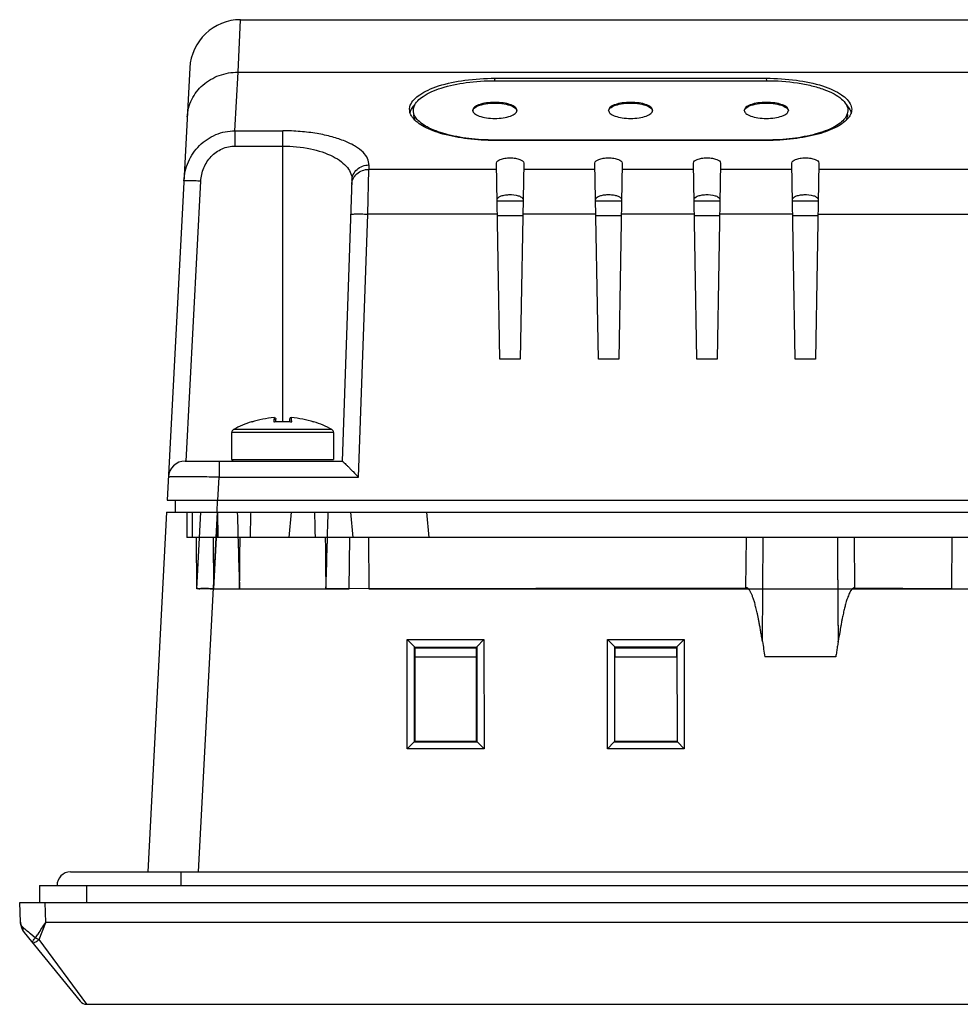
# Model space of a CAD drawing. Header units: inches. Extents: x 0 to 39, y 0 to 27.6.
# Tile 7 of 25: x 11.1 to 13.3, y 21.1 to 23.4. Entities that reach past the tile are written whole.
import ezdxf

# ---------------------------------------------------------------- set-up
doc = ezdxf.new("R2010")
doc.units = ezdxf.units.IN
doc.header["$LTSCALE"] = 2.143701
doc.header["$MEASUREMENT"] = 0
doc.layers.add('PRT0001-SHAPE', color=7, linetype='CONTINUOUS')

msp = doc.modelspace()

# ---------------------------------------------------------------- linework, layer by layer
at = {"layer": 'PRT0001-SHAPE', "color": 7, "linetype": 'CONTINUOUS'}
for p, q in [((11.598599, 23.292267), (11.604555, 23.414052)), ((11.604555, 23.414052), (13.387566, 23.413955)), ((11.486607, 23.302123), (11.434082, 22.299878)), ((11.591478, 23.156395), (11.598599, 23.292267)), ((11.598599, 23.292267), (13.297969, 23.292267)), ((12.194332, 23.27258), (12.824253, 23.27258)), ((12.194386, 23.27258), (12.194402, 23.27609)), ((12.194413, 23.278234), (12.824181, 23.278229)), ((12.824181, 23.278229), (12.824203, 23.27258)), ((11.591478, 23.156395), (11.591478, 23.121105)), ((11.591478, 23.156395), (11.702206, 23.156395)), ((11.702206, 22.480983), (11.702206, 23.156395)), ((12.824253, 23.134871), (12.194332, 23.134871)), ((12.82415, 23.133921), (12.19444, 23.133917)), ((11.591478, 23.121105), (11.702206, 23.121105)), ((11.899324, 22.963124), (11.901767, 23.066934)), ((11.90201, 23.077105), (11.901767, 23.066934)), ((12.198438, 23.066935), (11.901767, 23.066934)), ((12.206143, 22.62665), (12.198208, 23.081243)), ((12.261321, 23.081229), (12.253387, 22.62665)), ((12.426784, 23.066935), (12.261089, 23.066935)), ((12.434489, 22.62665), (12.426554, 23.081243)), ((12.489668, 23.081242), (12.481733, 22.62665)), ((12.65513, 23.066935), (12.489426, 23.066935)), ((12.662836, 22.62665), (12.654901, 23.081243)), ((12.718015, 23.081242), (12.71008, 22.62665)), ((12.883477, 23.066935), (12.717773, 23.066935)), ((12.891182, 22.62665), (12.883247, 23.081243)), ((12.946361, 23.081242), (12.938426, 22.62665)), ((13.305838, 23.066934), (12.946119, 23.066935)), ((11.862748, 23.041815), (11.840001, 22.39043)), ((11.47818, 22.39043), (11.512199, 23.03956)), ((12.199737, 22.993607), (12.259792, 22.993607)), ((12.428084, 22.993607), (12.488138, 22.993607)), ((12.65643, 22.993607), (12.716485, 22.993607)), ((12.884777, 22.993607), (12.944831, 22.993607)), ((11.87802, 22.35312), (11.899324, 22.963124)), ((12.200268, 22.963124), (11.899324, 22.963124)), ((12.259188, 22.959003), (12.200341, 22.959003)), ((12.428614, 22.963124), (12.259261, 22.963124)), ((12.487534, 22.959003), (12.428688, 22.959003)), ((12.656961, 22.963124), (12.487607, 22.963124)), ((12.715881, 22.959003), (12.657034, 22.959003)), ((12.885307, 22.963124), (12.715953, 22.963124)), ((12.944227, 22.959003), (12.885381, 22.959003)), ((12.9443, 22.963124), (13.30886, 22.963124)), ((12.253387, 22.62665), (12.206143, 22.62665)), ((12.481733, 22.62665), (12.434489, 22.62665)), ((12.71008, 22.62665), (12.662836, 22.62665)), ((12.938426, 22.62665), (12.891182, 22.62665)), ((11.630116, 22.481572), (11.630249, 22.480838)), ((11.682172, 22.486839), (11.682173, 22.487229)), ((11.682191, 22.489889), (11.682173, 22.487219)), ((11.682255, 22.480702), (11.682182, 22.485964)), ((11.682191, 22.491097), (11.682191, 22.489889)), ((11.683396, 22.480983), (11.682268, 22.4806)), ((11.686458, 22.480983), (11.686458, 22.487489)), ((11.717954, 22.487489), (11.717954, 22.480983)), ((11.721015, 22.480983), (11.722157, 22.4806)), ((11.722148, 22.490621), (11.722151, 22.490914)), ((11.722238, 22.487539), (11.722175, 22.489794)), ((11.72222, 22.483812), (11.722197, 22.481241)), ((11.72222, 22.484153), (11.722238, 22.487539)), ((11.72222, 22.483812), (11.72222, 22.484153)), ((11.774266, 22.481318), (11.77428, 22.481577)), ((11.774266, 22.481233), (11.774266, 22.481318)), ((11.774266, 22.480693), (11.774266, 22.481233)), ((11.584095, 22.394367), (11.584095, 22.456685)), ((11.820316, 22.456685), (11.584095, 22.456685)), ((11.814919, 22.463584), (11.588184, 22.46359)), ((11.816227, 22.46359), (11.814919, 22.463584)), ((11.820316, 22.456685), (11.820316, 22.394367)), ((11.476189, 22.39043), (11.840051, 22.39043)), ((11.554821, 22.39043), (11.554821, 22.35312)), ((11.584095, 22.394367), (11.820316, 22.394367)), ((11.552034, 22.299878), (11.554821, 22.35312)), ((11.554821, 22.35312), (11.87802, 22.35312)), ((11.434082, 22.299878), (17.52151, 22.299878)), ((11.452323, 22.299878), (11.452323, 22.272319)), ((11.550505, 22.272319), (11.550583, 22.299878)), ((11.432638, 22.272319), (11.388896, 21.437674)), ((11.432638, 22.272319), (17.522955, 22.272319)), ((11.479366, 22.272317), (11.479882, 22.213266)), ((11.479624, 22.272319), (17.475969, 22.272319)), ((11.491828, 22.27232), (11.492343, 22.213264)), ((11.511486, 22.272319), (11.502159, 22.094361)), ((11.506848, 21.437674), (11.55059, 22.272319)), ((11.550802, 22.272319), (11.541502, 22.094361)), ((11.550404, 22.213266), (11.550766, 22.272317)), ((11.550881, 22.272319), (11.551396, 22.213264)), ((11.721891, 22.272319), (11.716724, 22.213264)), ((11.859686, 22.272319), (11.864853, 22.213264)), ((12.042018, 22.213264), (12.036851, 22.272319)), ((17.475968, 22.213264), (11.479624, 22.213264)), ((11.501744, 22.213264), (11.502159, 22.094362)), ((11.541114, 22.213264), (11.541502, 22.094362)), ((11.85668, 22.094361), (11.857717, 22.213264)), ((11.901025, 22.213264), (11.902062, 22.094361)), ((12.776889, 22.095935), (12.778014, 22.213265)), ((12.815288, 21.971656), (12.816957, 22.213264)), ((13.027972, 22.213265), (13.029097, 22.095934)), ((13.254668, 22.213264), (13.25363, 22.094361)), ((11.541502, 22.094361), (11.85668, 22.094361)), ((12.776889, 22.095934), (11.802496, 22.094361)), ((11.902062, 22.094361), (13.533158, 22.094361)), ((13.25363, 22.094361), (13.029098, 22.095933)), ((11.990988, 21.723375), (11.991175, 21.976336)), ((11.991159, 21.97634), (12.16916, 21.976338)), ((12.008076, 21.959458), (11.991159, 21.97634)), ((12.152241, 21.959458), (12.169143, 21.976333)), ((12.169143, 21.976333), (12.169345, 21.723371)), ((12.455556, 21.723372), (12.455758, 21.97633)), ((12.45575, 21.976332), (12.633725, 21.97634)), ((12.455758, 21.97633), (12.472643, 21.959458)), ((12.633725, 21.97634), (12.616808, 21.959458)), ((12.633709, 21.976336), (12.633896, 21.723375)), ((12.990731, 21.97175), (12.990821, 21.972737)), ((12.990802, 21.970201), (12.990731, 21.971235)), ((12.00786, 21.739391), (12.008074, 21.959458)), ((12.008074, 21.959458), (12.008089, 21.958562)), ((12.008088, 21.958562), (12.152229, 21.958562)), ((12.009138, 21.936493), (12.009159, 21.957492)), ((12.009159, 21.957492), (12.151158, 21.957492)), ((12.151158, 21.957492), (12.151179, 21.936493)), ((12.152228, 21.958562), (12.152242, 21.959458)), ((12.152242, 21.959458), (12.152457, 21.739391)), ((12.472427, 21.739391), (12.472641, 21.959458)), ((12.472641, 21.959458), (12.472656, 21.958562)), ((12.616796, 21.958562), (12.472655, 21.958562)), ((12.472656, 21.958562), (12.473726, 21.957492)), ((12.473705, 21.936493), (12.473726, 21.957492)), ((12.473726, 21.957492), (12.615725, 21.957492)), ((12.615725, 21.957492), (12.615745, 21.936493)), ((12.616795, 21.958562), (12.616809, 21.959458)), ((12.616809, 21.959458), (12.617024, 21.739391)), ((12.008691, 21.936493), (12.0085, 21.740031)), ((12.008691, 21.936493), (12.151625, 21.936493)), ((12.151817, 21.740031), (12.151625, 21.936493)), ((12.473258, 21.936493), (12.616192, 21.936493)), ((12.985352, 21.936493), (12.820634, 21.936493)), ((11.991004, 21.723382), (12.00696, 21.739375)), ((12.00696, 21.739375), (12.00786, 21.739391)), ((12.00696, 21.739375), (12.153356, 21.739375)), ((12.00786, 21.739391), (12.0085, 21.740031)), ((12.151817, 21.740031), (12.0085, 21.740031)), ((12.151817, 21.740031), (12.152457, 21.739391)), ((12.152457, 21.739391), (12.153356, 21.739375)), ((12.153356, 21.739375), (12.169337, 21.723375)), ((12.455573, 21.72338), (12.471527, 21.739375)), ((12.471527, 21.739375), (12.472427, 21.739391)), ((12.471527, 21.739375), (12.617923, 21.739375)), ((12.616384, 21.740031), (12.473067, 21.740031)), ((12.617024, 21.739391), (12.617923, 21.739375)), ((12.617923, 21.739375), (12.633879, 21.723382)), ((12.169337, 21.723375), (11.991004, 21.723382)), ((12.633879, 21.723382), (12.455573, 21.72338)), ((11.21008, 21.437674), (17.745513, 21.437674)), ((11.465985, 21.437674), (11.465985, 21.406178)), ((11.137911, 21.406178), (11.137911, 21.366807)), ((11.137911, 21.406178), (17.817681, 21.406178)), ((11.248102, 21.366807), (11.248131, 21.406178)), ((11.093574, 21.320854), (11.091969, 21.366807)), ((11.091969, 21.366807), (17.863623, 21.366807)), ((11.152603, 21.320567), (11.150989, 21.366807)), ((11.137295, 21.281004), (11.152603, 21.320567)), ((17.802989, 21.320567), (11.152603, 21.320567)), ((11.102375, 21.297389), (11.232105, 21.137853)), ((11.117029, 21.294664), (11.129027, 21.284736)), ((11.247378, 21.130587), (11.137295, 21.281004)), ((11.247378, 21.130587), (17.708214, 21.130587))]:
    msp.add_line(p, q, dxfattribs=at)
for centre, radius, start, end in [((11.604556, 23.295941), 0.11811, 90.00111, 177), ((12.958084, 23.273254), 0.763687, 179.626371, 179.78718), ((12.021451, 23.20608), 0.025068, 180.010931, 185.225128), ((12.022249, 23.206156), 0.025869, 185.231835, 189.820721), ((11.702206, 22.255587), 0.237205, 107.692797, 118.730261), ((11.631339, 22.47783), 0.003937, 68.331773, 108.104765), ((11.702206, 22.255587), 0.236359, 94.852706, 107.73811), ((11.808928, 22.487739), 0.126758, 180.406968, 180.802078), ((11.702206, 22.255587), 0.225994, 84.932428, 95.06768), ((11.755894, 22.491269), 0.033753, 181.09965, 181.758114), ((11.701571, 22.482515), 0.020665, 354.964641, 356.465387), ((11.744686, 22.49093), 0.022539, 181.771232, 182.888365), ((11.702206, 22.255587), 0.236359, 72.24896, 85.156284), ((11.773072, 22.47783), 0.003937, 91.634329, 111.635979), ((11.702206, 22.255587), 0.237205, 61.269739, 72.311117), ((11.591969, 22.456685), 0.007874, 118.730261, 180), ((11.812442, 22.456685), 0.007874, 0, 61.269739), ((11.476188, 22.351059), 0.03937, 89.999512, 177), ((11.588032, 22.394367), 0.003937, 180, 270), ((80.09383, 22.567785), 67.105728, 180.30269625, 180.51023216), ((73.438177, 22.518868), 60.449827, 180.28965962, 180.51764302), ((17.074191, 22.602655), 4.305408, 188.427624, 188.900959), ((11.21008, 21.406178), 0.031496, 90, 180), ((11.13292, 21.322228), 0.03937, 182, 219.117243), ((12.09511, 22.48878), 1.543512, 229.855335, 230.205141), ((13.688779, 24.397598), 4.030148, 230.165903, 230.347637), ((11.163028, 21.350212), 0.073778, 242.557868, 243.685344), ((11.169107, 21.362614), 0.08759, 243.717183, 247.701704), ((11.16891, 21.361947), 0.086898, 247.654672, 248.664981), ((11.247378, 21.150272), 0.019685, 219.117065, 270)]:
    msp.add_arc(centre, radius, start, end, dxfattribs=at)
for start_param, end_param in [(-4.25367515, -4.16429752), (-2.11888779, -2.02951016)]:
    msp.add_ellipse((11.702206, 23.279159), major_axis=(0, 2.273827), ratio=0.05167608, start_param=start_param, end_param=end_param, dxfattribs=at)
for points, knots in [([(11.48065, 23.188458), (11.481378, 23.202343), (11.488765, 23.230386), (11.515643, 23.264832), (11.554062, 23.287343), (11.583763, 23.29237), (11.598599, 23.292267)], [0, 0, 0, 0, 0.24197035, 0.48857105, 0.74179821, 1, 1, 1, 1]), ([(11.998157, 23.215514), (12.001998, 23.225774), (12.016677, 23.239201), (12.040326, 23.25199), (12.075134, 23.264982), (12.127132, 23.27533), (12.171236, 23.278239), (12.194525, 23.278233)], [0, 0, 0, 0, 0.15390207, 0.25813683, 0.38103954, 0.6728355, 1, 1, 1, 1]), ([(12.007016, 23.21282), (12.010603, 23.222624), (12.024659, 23.235476), (12.047307, 23.247542), (12.080514, 23.259925), (12.13007, 23.269918), (12.172117, 23.27258), (12.194332, 23.27258)], [0, 0, 0, 0, 0.15374774, 0.25840871, 0.38147819, 0.67281802, 1, 1, 1, 1]), ([(12.824079, 23.278232), (12.847366, 23.278238), (12.891463, 23.275327), (12.943454, 23.26498), (12.978257, 23.25199), (13.001905, 23.239202), (13.016583, 23.225778), (13.020426, 23.215519)], [0, 0, 0, 0, 0.32715911, 0.6189495, 0.74185181, 0.84608864, 1, 1, 1, 1]), ([(12.824253, 23.27258), (12.848424, 23.27258), (12.883784, 23.270209), (12.928256, 23.261731), (12.956752, 23.253421), (12.980339, 23.243299), (12.998247, 23.23167), (13.010098, 23.218656), (13.013229, 23.208363), (13.013229, 23.203726)], [0, 0, 0, 0, 0.34003705, 0.49608453, 0.636254, 0.75683033, 0.85592409, 0.93476533, 1, 1, 1, 1]), ([(11.997817, 23.196586), (11.997974, 23.19786), (11.999029, 23.203209), (12.001619, 23.208178), (12.004043, 23.211549)], [0, 0, 0, 0, 0.23623262, 1, 1, 1, 1]), ([(12.011831, 23.185856), (12.010796, 23.18726), (12.007308, 23.192609), (12.005355, 23.199075), (12.005355, 23.203726)], [0, 0, 0, 0, 0.27267685, 1, 1, 1, 1]), ([(12.245513, 23.203726), (12.245513, 23.206436), (12.242417, 23.210767), (12.236617, 23.21441), (12.227439, 23.218389), (12.213132, 23.221522), (12.194334, 23.222827), (12.175535, 23.221523), (12.161227, 23.21839), (12.152048, 23.214411), (12.146247, 23.210768), (12.143151, 23.206436), (12.143151, 23.203726)], [0, 0, 0, 0, 0.07065546, 0.12039928, 0.18089355, 0.32936364, 0.49998174, 0.67060149, 0.81908521, 0.8795877, 0.92934004, 1, 1, 1, 1]), ([(12.143151, 23.203726), (12.143151, 23.201015), (12.146246, 23.196684), (12.152046, 23.193041), (12.161224, 23.189062), (12.175531, 23.185929), (12.19433, 23.184624), (12.213128, 23.185928), (12.227437, 23.189061), (12.236615, 23.19304), (12.242417, 23.196683), (12.245513, 23.201015), (12.245513, 23.203726)], [0, 0, 0, 0, 0.07065546, 0.12039928, 0.18089355, 0.32936364, 0.49998174, 0.67060149, 0.81908521, 0.8795877, 0.92934004, 1, 1, 1, 1]), ([(12.143214, 23.202812), (12.143358, 23.203865), (12.145502, 23.209202), (12.151021, 23.212102), (12.155163, 23.213896)], [0, 0, 0, 0, 0.19060993, 1, 1, 1, 1]), ([(12.155163, 23.213896), (12.160722, 23.216303), (12.173736, 23.219528), (12.1942, 23.221078), (12.214689, 23.219565), (12.227735, 23.216365), (12.233322, 23.213972)], [0, 0, 0, 0, 0.22822253, 0.49947602, 0.77100684, 1, 1, 1, 1]), ([(12.233322, 23.213972), (12.235, 23.213254), (12.239885, 23.210877), (12.244937, 23.206546), (12.245449, 23.202812)], [0, 0, 0, 0, 0.32619167, 1, 1, 1, 1]), ([(12.560473, 23.203726), (12.560473, 23.206436), (12.557378, 23.210767), (12.551578, 23.21441), (12.5424, 23.218389), (12.528093, 23.221522), (12.509294, 23.222827), (12.490495, 23.221523), (12.476187, 23.21839), (12.467008, 23.214411), (12.461207, 23.210768), (12.458111, 23.206436), (12.458111, 23.203726)], [0, 0, 0, 0, 0.07065546, 0.12039928, 0.18089355, 0.32936364, 0.49998174, 0.67060149, 0.81908521, 0.8795877, 0.92934004, 1, 1, 1, 1]), ([(12.458111, 23.203726), (12.458111, 23.201015), (12.461207, 23.196684), (12.467007, 23.193041), (12.476185, 23.189062), (12.490492, 23.185929), (12.50929, 23.184624), (12.528089, 23.185928), (12.542397, 23.189061), (12.551576, 23.19304), (12.557377, 23.196683), (12.560473, 23.201015), (12.560473, 23.203726)], [0, 0, 0, 0, 0.07065546, 0.12039928, 0.18089355, 0.32936364, 0.49998174, 0.67060149, 0.81908521, 0.8795877, 0.92934004, 1, 1, 1, 1]), ([(12.458174, 23.202812), (12.458319, 23.203865), (12.460462, 23.209202), (12.465981, 23.212102), (12.470124, 23.213896)], [0, 0, 0, 0, 0.19060993, 1, 1, 1, 1]), ([(12.470124, 23.213896), (12.475683, 23.216303), (12.488696, 23.219528), (12.509161, 23.221078), (12.529649, 23.219565), (12.542696, 23.216365), (12.548283, 23.213972)], [0, 0, 0, 0, 0.22822253, 0.49947602, 0.77100684, 1, 1, 1, 1]), ([(12.548283, 23.213972), (12.549961, 23.213254), (12.554846, 23.210877), (12.559897, 23.206546), (12.56041, 23.202812)], [0, 0, 0, 0, 0.32619167, 1, 1, 1, 1]), ([(12.875434, 23.203726), (12.875434, 23.206436), (12.872338, 23.210767), (12.866538, 23.21441), (12.85736, 23.218389), (12.843053, 23.221522), (12.824255, 23.222827), (12.805456, 23.221523), (12.791148, 23.21839), (12.781969, 23.214411), (12.776168, 23.210768), (12.773072, 23.206436), (12.773072, 23.203726)], [0, 0, 0, 0, 0.07065546, 0.12039928, 0.18089355, 0.32936364, 0.49998174, 0.67060149, 0.81908521, 0.8795877, 0.92934004, 1, 1, 1, 1]), ([(12.773072, 23.203726), (12.773072, 23.201015), (12.776167, 23.196684), (12.781968, 23.193041), (12.791145, 23.189062), (12.805452, 23.185929), (12.824251, 23.184624), (12.84305, 23.185928), (12.857358, 23.189061), (12.866537, 23.19304), (12.872338, 23.196683), (12.875434, 23.201015), (12.875434, 23.203726)], [0, 0, 0, 0, 0.07065546, 0.12039928, 0.18089355, 0.32936364, 0.49998174, 0.67060149, 0.81908521, 0.8795877, 0.92934004, 1, 1, 1, 1]), ([(12.773135, 23.202812), (12.77328, 23.203865), (12.775423, 23.209202), (12.780942, 23.212102), (12.785084, 23.213896)], [0, 0, 0, 0, 0.19060993, 1, 1, 1, 1]), ([(12.785084, 23.213896), (12.790643, 23.216303), (12.803657, 23.219528), (12.824121, 23.221078), (12.84461, 23.219565), (12.857657, 23.216365), (12.863244, 23.213972)], [0, 0, 0, 0, 0.22822253, 0.49947602, 0.77100684, 1, 1, 1, 1]), ([(12.863244, 23.213972), (12.864921, 23.213254), (12.869806, 23.210877), (12.874858, 23.206546), (12.875371, 23.202812)], [0, 0, 0, 0, 0.32619167, 1, 1, 1, 1]), ([(13.013229, 23.203726), (13.013229, 23.202217), (13.012648, 23.19581), (13.009657, 23.189795), (13.006755, 23.185857)], [0, 0, 0, 0, 0.23573828, 1, 1, 1, 1]), ([(13.014133, 23.212108), (13.015042, 23.210883), (13.01818, 23.206195), (13.020251, 23.200718), (13.020762, 23.196628)], [0, 0, 0, 0, 0.27008179, 1, 1, 1, 1]), ([(12.003356, 23.187344), (12.002796, 23.188093), (12.000753, 23.191002), (11.999076, 23.194181), (11.998157, 23.196634)], [0, 0, 0, 0, 0.26309399, 1, 1, 1, 1]), ([(12.194607, 23.133918), (12.173366, 23.133911), (12.132765, 23.13633), (12.077095, 23.146488), (12.033249, 23.162119), (12.010176, 23.178226), (12.003356, 23.187344)], [0, 0, 0, 0, 0.31363328, 0.59920524, 0.83187637, 1, 1, 1, 1]), ([(12.005355, 23.19456), (12.005355, 23.19339), (12.005696, 23.188535), (12.007451, 23.183837), (12.009266, 23.18063)], [0, 0, 0, 0, 0.24085962, 1, 1, 1, 1]), ([(12.194332, 23.134871), (12.174056, 23.134871), (12.135329, 23.137079), (12.082219, 23.146913), (12.040438, 23.161821), (12.01828, 23.177105), (12.011831, 23.185856)], [0, 0, 0, 0, 0.31374308, 0.59889767, 0.83179003, 1, 1, 1, 1]), ([(13.015232, 23.18735), (13.008415, 23.178232), (12.985343, 23.162123), (12.941499, 23.146491), (12.885829, 23.136331), (12.845228, 23.133912), (12.823986, 23.133918)], [0, 0, 0, 0, 0.16811487, 0.400782, 0.68635752, 1, 1, 1, 1]), ([(13.006755, 23.185857), (13.000306, 23.177106), (12.978148, 23.161822), (12.936367, 23.146913), (12.883256, 23.137079), (12.844529, 23.134871), (12.824253, 23.134871)], [0, 0, 0, 0, 0.16820767, 0.40109925, 0.68625483, 1, 1, 1, 1]), ([(13.009317, 23.180628), (13.00995, 23.181746), (13.012118, 23.186087), (13.013229, 23.190991), (13.013229, 23.19456)], [0, 0, 0, 0, 0.26470007, 1, 1, 1, 1]), ([(13.020429, 23.19664), (13.020132, 23.195846), (13.018749, 23.192568), (13.016854, 23.189519), (13.015232, 23.18735)], [0, 0, 0, 0, 0.23844471, 1, 1, 1, 1]), ([(11.472883, 23.040246), (11.473676, 23.055374), (11.480795, 23.085634), (11.506972, 23.124068), (11.545566, 23.15025), (11.576287, 23.15643), (11.591478, 23.156395)], [0, 0, 0, 0, 0.24968444, 0.4994759, 0.74962093, 1, 1, 1, 1]), ([(11.90201, 23.077105), (11.902193, 23.082172), (11.899763, 23.093377), (11.888306, 23.108202), (11.870227, 23.121557), (11.845784, 23.133245), (11.815711, 23.143164), (11.780833, 23.150679), (11.742451, 23.155335), (11.715802, 23.156391), (11.702206, 23.156395)], [0, 0, 0, 0, 0.06619287, 0.14347975, 0.23958343, 0.35743152, 0.49575971, 0.65222681, 0.82247544, 1, 1, 1, 1]), ([(11.5122, 23.039559), (11.51275, 23.050045), (11.51752, 23.070906), (11.53461, 23.097863), (11.560375, 23.116551), (11.581216, 23.121104), (11.591478, 23.121104)], [0, 0, 0, 0, 0.25280563, 0.50389292, 0.75291612, 1, 1, 1, 1]), ([(11.702206, 23.121105), (11.723754, 23.121105), (11.76386, 23.117296), (11.809882, 23.102883), (11.837796, 23.085878), (11.852207, 23.072367), (11.861084, 23.057533), (11.862923, 23.046828), (11.862748, 23.041815)], [0, 0, 0, 0, 0.33348745, 0.61953403, 0.73684136, 0.83676805, 0.92237233, 1, 1, 1, 1]), ([(12.198212, 23.081243), (12.198196, 23.085349), (12.20689, 23.09047), (12.217723, 23.092932), (12.229782, 23.093975), (12.241838, 23.092927), (12.252661, 23.090464), (12.261343, 23.08533), (12.261317, 23.08123)], [0, 0, 0, 0, 0.17371366, 0.32368146, 0.50018196, 0.67664286, 0.82650589, 1, 1, 1, 1]), ([(12.426558, 23.081243), (12.426543, 23.085347), (12.43523, 23.090467), (12.446057, 23.09293), (12.458111, 23.093974), (12.470165, 23.09293), (12.480992, 23.090467), (12.489678, 23.085347), (12.489662, 23.081243)], [0, 0, 0, 0, 0.17365352, 0.32355868, 0.50000578, 0.67645444, 0.8263589, 1, 1, 1, 1]), ([(12.654905, 23.081243), (12.654889, 23.085347), (12.663576, 23.090467), (12.674404, 23.09293), (12.686457, 23.093974), (12.698511, 23.09293), (12.709338, 23.090467), (12.718024, 23.085347), (12.718009, 23.081243)], [0, 0, 0, 0, 0.17365352, 0.32355868, 0.50000578, 0.67645444, 0.8263589, 1, 1, 1, 1]), ([(12.883251, 23.081243), (12.883236, 23.085347), (12.891923, 23.090467), (12.90275, 23.09293), (12.914804, 23.093974), (12.926858, 23.09293), (12.937685, 23.090467), (12.946371, 23.085347), (12.946355, 23.081243)], [0, 0, 0, 0, 0.17365352, 0.32355868, 0.50000578, 0.67645444, 0.8263589, 1, 1, 1, 1]), ([(11.862393, 23.031644), (11.862556, 23.036327), (11.864929, 23.045825), (11.876728, 23.061483), (11.892024, 23.066986), (11.901767, 23.066934)], [0, 0, 0, 0, 0.24396109, 0.49272981, 1, 1, 1, 1]), ([(11.862748, 23.041815), (11.862905, 23.04631), (11.865182, 23.055781), (11.876849, 23.071549), (11.892283, 23.077131), (11.90201, 23.077105)], [0, 0, 0, 0, 0.23461647, 0.49261597, 1, 1, 1, 1]), ([(11.512199, 23.03956), (11.507381, 23.039812), (11.500212, 23.040146), (11.490969, 23.040459), (11.484789, 23.040632), (11.479891, 23.040637), (11.475997, 23.04072), (11.474296, 23.040416), (11.472895, 23.040481), (11.472883, 23.040246)], [0, 0, 0, 0, 0.36754481, 0.54626422, 0.70591735, 0.83530092, 0.92839495, 0.98209062, 1, 1, 1, 1]), ([(12.199686, 22.996551), (12.199566, 23.000162), (12.206881, 23.005046), (12.216438, 23.007474), (12.230661, 23.009094), (12.244491, 23.007763), (12.25535, 23.003392), (12.258846, 23.000165), (12.259503, 22.998491)], [0, 0, 0, 0, 0.16320693, 0.30330032, 0.47157368, 0.79918396, 0.91871834, 1, 1, 1, 1]), ([(12.428033, 22.996539), (12.427917, 22.999748), (12.433914, 23.004356), (12.442291, 23.00692), (12.451878, 23.008455), (12.462095, 23.008611), (12.471852, 23.007425), (12.479897, 23.005129), (12.484349, 23.002669), (12.485896, 23.001212)], [0, 0, 0, 0, 0.152232, 0.27960161, 0.43583007, 0.6041586, 0.76449812, 0.89928105, 1, 1, 1, 1]), ([(12.656379, 22.996539), (12.656249, 23.000146), (12.66356, 23.005042), (12.673113, 23.00747), (12.687339, 23.009096), (12.701175, 23.007765), (12.712041, 23.003394), (12.715538, 23.000166), (12.716195, 22.998491)], [0, 0, 0, 0, 0.16307025, 0.30312278, 0.47140188, 0.79911564, 0.91869781, 1, 1, 1, 1]), ([(12.884726, 22.996539), (12.884596, 23.000146), (12.891906, 23.005042), (12.901459, 23.00747), (12.915686, 23.009096), (12.929522, 23.007765), (12.940387, 23.003394), (12.943885, 23.000166), (12.944542, 22.998491)], [0, 0, 0, 0, 0.16307025, 0.30312278, 0.47140188, 0.79911564, 0.91869781, 1, 1, 1, 1]), ([(11.859976, 22.962441), (11.859986, 22.962726), (11.861459, 22.962887), (11.863296, 22.963219), (11.867115, 22.963374), (11.871855, 22.963518), (11.877771, 22.963551), (11.887024, 22.963483), (11.89431, 22.963297), (11.899322, 22.963123)], [0, 0, 0, 0, 0.02168322, 0.07909787, 0.17159482, 0.29555886, 0.4464948, 0.61878336, 1, 1, 1, 1]), ([(11.682191, 22.491099), (11.683104, 22.491253), (11.685383, 22.49085), (11.686458, 22.488625), (11.686458, 22.487489)], [0, 0, 0, 0, 0.44899095, 1, 1, 1, 1]), ([(11.722163, 22.491102), (11.721266, 22.491246), (11.719014, 22.490834), (11.717954, 22.488624), (11.717954, 22.487489)], [0, 0, 0, 0, 0.44440538, 1, 1, 1, 1]), ([(11.840051, 22.39043), (11.840233, 22.39043), (11.840714, 22.389992), (11.841636, 22.389322), (11.842977, 22.388095), (11.845459, 22.38583), (11.849179, 22.382249), (11.854184, 22.377326), (11.859749, 22.371766), (11.867779, 22.363657), (11.873896, 22.357385), (11.87802, 22.35312)], [0, 0, 0, 0, 0.01022131, 0.03290917, 0.06698166, 0.11106318, 0.22289662, 0.35726917, 0.50661886, 0.66587392, 1, 1, 1, 1]), ([(11.554821, 22.35312), (11.54716, 22.353253), (11.532117, 22.353489), (11.510281, 22.353756), (11.49015, 22.353925), (11.472514, 22.353985), (11.459676, 22.353954), (11.451168, 22.353852), (11.446199, 22.353776), (11.442397, 22.353622), (11.439382, 22.353581), (11.43804, 22.353275), (11.436881, 22.353323), (11.436872, 22.35312)], [0, 0, 0, 0, 0.19480007, 0.38246988, 0.55520764, 0.70660518, 0.83093453, 0.88135509, 0.92332466, 0.95642375, 0.98031342, 0.9948401, 1, 1, 1, 1]), ([(11.550865, 22.272317), (11.550727, 22.265763), (11.550505, 22.252647), (11.550671, 22.232962), (11.55045, 22.219833), (11.550311, 22.213266)], [0, 0, 0, 0, 0.33303409, 0.66632182, 1, 1, 1, 1]), ([(11.627099, 22.213264), (11.627275, 22.21978), (11.627853, 22.232846), (11.627914, 22.252542), (11.628496, 22.265706), (11.628679, 22.272319)], [0, 0, 0, 0, 0.33097953, 0.66406078, 1, 1, 1, 1]), ([(11.775716, 22.272319), (11.775898, 22.265703), (11.776508, 22.252537), (11.776538, 22.232838), (11.777186, 22.219777), (11.777362, 22.213264)], [0, 0, 0, 0, 0.33610691, 0.66915988, 1, 1, 1, 1]), ([(11.601915, 22.094361), (11.602104, 22.107723), (11.603157, 22.134284), (11.60237, 22.173934), (11.603417, 22.200198), (11.603604, 22.213264)], [0, 0, 0, 0, 0.33713256, 0.67035325, 1, 1, 1, 1]), ([(11.800808, 22.213264), (11.800994, 22.200193), (11.802042, 22.173924), (11.801254, 22.134274), (11.802308, 22.107718), (11.802496, 22.094361)], [0, 0, 0, 0, 0.32977091, 0.662994, 1, 1, 1, 1]), ([(11.541502, 22.094361), (11.536485, 22.094483), (11.527509, 22.094432), (11.514356, 22.095387), (11.508305, 22.093684), (11.502184, 22.095367), (11.502159, 22.094362)], [0, 0, 0, 0, 0.38253896, 0.70670639, 0.92338214, 1, 1, 1, 1]), ([(11.502159, 22.094361), (11.502184, 22.095366), (11.508306, 22.093684), (11.514357, 22.095387), (11.527509, 22.094433), (11.536485, 22.094484), (11.541502, 22.094362)], [0, 0, 0, 0, 0.07662754, 0.2933161, 0.61748288, 1, 1, 1, 1]), ([(12.815274, 21.971654), (12.814517, 21.975732), (12.813099, 21.983531), (12.811325, 21.994768), (12.809607, 22.005011), (12.807912, 22.014358), (12.806269, 22.022908), (12.804687, 22.030741), (12.803129, 22.037919), (12.801621, 22.044507), (12.80014, 22.050553), (12.798688, 22.056103), (12.797268, 22.061195), (12.795868, 22.065858), (12.794492, 22.070123), (12.793143, 22.074019), (12.791795, 22.07756), (12.790465, 22.080774), (12.789172, 22.08369), (12.787854, 22.086294), (12.786528, 22.088608), (12.785242, 22.090679), (12.78397, 22.092511), (12.782665, 22.094084), (12.781285, 22.095326), (12.779823, 22.096151), (12.778288, 22.096402), (12.777324, 22.09614), (12.776889, 22.095934)], [0, 0, 0, 0, 0.09280971, 0.17736098, 0.25455737, 0.32519452, 0.38993985, 0.44937511, 0.50400863, 0.55428701, 0.6006051, 0.64329543, 0.68264285, 0.71888294, 0.75223672, 0.78292935, 0.81112512, 0.83700102, 0.86076485, 0.88248143, 0.90228234, 0.92042497, 0.9370116, 0.95216095, 0.96606949, 0.97834363, 0.98922771, 1, 1, 1, 1]), ([(13.029098, 22.095934), (13.028114, 22.096262), (13.025713, 22.096384), (13.023313, 22.094099), (13.021391, 22.091703), (13.019635, 22.088914), (13.01753, 22.085276), (13.015502, 22.080782), (13.013722, 22.076377), (13.01232, 22.072551), (13.011055, 22.068771), (13.00953, 22.063987), (13.007636, 22.057402), (13.00529, 22.048491), (13.003243, 22.039647), (13.00154, 22.031884), (13.000229, 22.02546), (12.998694, 22.017596), (12.996639, 22.006777), (12.994229, 21.991486), (12.992065, 21.979698), (12.990808, 21.972731)], [0, 0, 0, 0, 0.02340599, 0.04898594, 0.07063855, 0.09348964, 0.12306585, 0.16556637, 0.20458148, 0.2303258, 0.25753967, 0.29457751, 0.34366479, 0.41219614, 0.50257057, 0.54857634, 0.59160341, 0.65057393, 0.72946778, 0.84017964, 1, 1, 1, 1]), ([(12.990787, 21.970202), (12.990249, 21.966543), (12.98874, 21.959175), (12.987159, 21.9479), (12.985954, 21.940312), (12.985352, 21.936493)], [0, 0, 0, 0, 0.32493756, 0.66029973, 1, 1, 1, 1]), ([(12.990808, 21.972731), (12.990729, 21.97219), (12.991171, 21.971326), (12.990831, 21.970504), (12.990787, 21.970202)], [0, 0, 0, 0, 0.64223318, 1, 1, 1, 1]), ([(11.099978, 21.30889), (11.098997, 21.309717), (11.095717, 21.312931), (11.093691, 21.317541), (11.093574, 21.320854)], [0, 0, 0, 0, 0.27893627, 1, 1, 1, 1]), ([(11.102375, 21.297389), (11.101793, 21.298104), (11.099696, 21.301535), (11.099353, 21.305889), (11.099978, 21.308891)], [0, 0, 0, 0, 0.23124569, 1, 1, 1, 1]), ([(11.129027, 21.284736), (11.13091, 21.287702), (11.138656, 21.29972), (11.146618, 21.311597), (11.152603, 21.320567)], [0, 0, 0, 0, 0.24572406, 1, 1, 1, 1]), ([(11.122022, 21.273228), (11.121674, 21.273656), (11.121753, 21.275418), (11.123971, 21.279425), (11.126794, 21.282546), (11.129027, 21.284736)], [0, 0, 0, 0, 0.11861302, 0.32814849, 1, 1, 1, 1]), ([(11.122022, 21.273228), (11.122385, 21.272781), (11.124642, 21.273122), (11.127723, 21.274568), (11.132364, 21.277372), (11.135597, 21.2797), (11.137295, 21.281004)], [0, 0, 0, 0, 0.0985205, 0.31170235, 0.63361111, 1, 1, 1, 1])]:
    msp.add_open_spline(points, degree=3, knots=knots, dxfattribs=at)
for points in [[(11.996383, 23.206075), (11.996383, 23.209276), (11.997034, 23.212516), (11.998157, 23.215514)], [(11.998157, 23.196634), (11.997538, 23.198288), (11.99706, 23.200003), (11.996759, 23.201743)], [(12.004043, 23.211549), (12.005646, 23.213778), (12.00746, 23.215862), (12.009396, 23.217808)], [(12.005355, 23.203726), (12.005355, 23.206807), (12.005958, 23.209926), (12.007016, 23.21282)], [(13.009285, 23.217711), (13.011023, 23.215956), (13.01266, 23.21409), (13.014133, 23.212108)], [(13.020426, 23.215519), (13.02181, 23.211823), (13.022456, 23.207727), (13.022097, 23.203797)], [(13.022097, 23.203797), (13.021874, 23.201357), (13.021288, 23.198934), (13.020429, 23.19664)], [(12.485896, 23.001212), (12.486708, 23.000446), (12.487441, 22.99953), (12.487849, 22.998491)]]:
    msp.add_open_spline(points, degree=3, dxfattribs=at)

doc.saveas('drawing.dxf')
